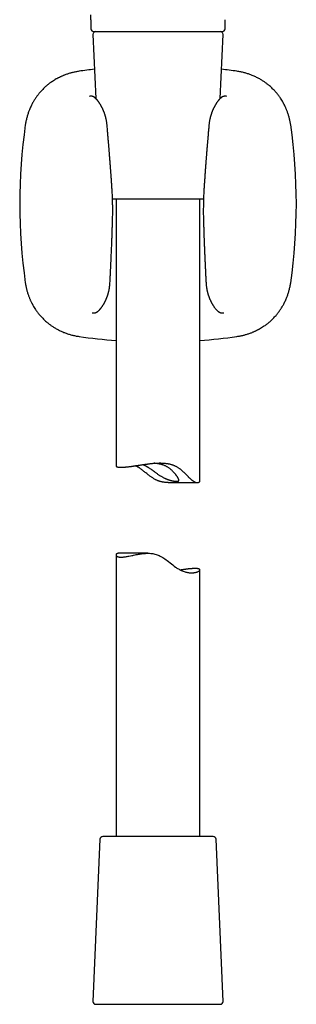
# Model space of a CAD drawing. Header units: millimetres. Extents: x 8 to 692, y 12 to 803.
# Tile 53 of 65: x 368 to 417, y 446 to 622. Entities that reach past the tile are written whole.
import ezdxf

# ---------------------------------------------------------------- set-up
doc = ezdxf.new("R2010")
doc.units = ezdxf.units.MM

msp = doc.modelspace()

# ---------------------------------------------------------------- linework, layer by layer
at = {"color": 7, "linetype": 'Continuous', "lineweight": 30}
for p, q in [((380.69, 622.24), (380.69, 620.64)), ((404.67, 620.64), (404.67, 622.25)), ((381.19, 620.14), (381.19, 620.14)), ((381.55, 620.14), (383.09, 620.14)), ((400.79, 620.14), (400.82, 620.14)), ((401.37, 620.14), (401.39, 620.14)), ((401.9, 620.14), (401.92, 620.14)), ((402.15, 620.14), (402.32, 620.14)), ((402.78, 620.14), (403.81, 620.14)), ((404.17, 620.14), (404.17, 620.14)), ((381.05, 619.62), (381.55, 608.17)), ((403.81, 608.17), (404.31, 619.62)), ((400.81, 590.14), (384.55, 590.14)), ((385.18, 590.14), (385.18, 542.44)), ((400.18, 539.77), (400.18, 590.14)), ((368.96, 575.2), (368.96, 575.2)), ((384.08, 575), (384.08, 575)), ((401.28, 575), (401.28, 575)), ((394.48, 539.46), (399.72, 539.46)), ((390.88, 526.81), (385.64, 526.81)), ((385.18, 526.51), (385.18, 476.14)), ((400.18, 476.14), (400.18, 523.84)), ((382.31, 475.66), (381.05, 446.66)), ((402.55, 476.14), (382.81, 476.14)), ((404.31, 446.66), (403.05, 475.66)), ((381.55, 446.14), (382.85, 446.14)), ((382.85, 446.14), (403.81, 446.14))]:
    msp.add_line(p, q, dxfattribs=at)
at = {"color": 7, "linetype": 'Continuous', "lineweight": 30, "flags": 128}
msp.add_lwpolyline([(385.64, 526.81), (385.58, 526.81), (385.5, 526.8), (385.42, 526.78), (385.36, 526.76), (385.31, 526.72), (385.26, 526.69), (385.23, 526.65), (385.2, 526.6), (385.19, 526.56), (385.18, 526.5), (385.19, 526.44), (385.21, 526.41), (385.22, 526.37), (385.25, 526.34), (385.28, 526.31), (385.35, 526.26), (385.39, 526.24), (385.43, 526.22), (385.48, 526.2), (385.54, 526.18), (385.6, 526.16), (385.67, 526.15), (385.76, 526.13), (385.85, 526.12), (385.96, 526.12), (386.07, 526.12), (386.16, 526.12), (386.27, 526.12), (386.37, 526.13), (386.48, 526.14), (386.58, 526.15), (386.69, 526.17), (386.9, 526.2), (387.04, 526.22), (387.18, 526.24), (387.33, 526.27), (387.48, 526.3), (387.74, 526.35), (388.01, 526.41), (388.16, 526.44), (388.31, 526.47), (388.61, 526.53), (388.8, 526.57), (388.99, 526.61), (389.18, 526.64), (389.38, 526.68), (389.55, 526.7), (389.73, 526.73), (389.9, 526.75), (390.08, 526.77), (390.26, 526.79), (390.44, 526.8), (390.63, 526.81), (390.81, 526.81), (391, 526.81), (391.19, 526.81), (391.38, 526.79), (391.58, 526.77), (391.77, 526.75), (391.95, 526.71), (392.14, 526.67), (392.33, 526.62), (392.52, 526.56), (392.7, 526.49), (392.89, 526.41), (393.07, 526.32), (393.3, 526.19), (393.53, 526.06), (393.73, 525.93), (393.93, 525.8), (394.12, 525.66), (394.31, 525.52), (394.57, 525.32), (394.83, 525.11), (395.08, 524.91), (395.32, 524.72), (395.57, 524.53), (395.81, 524.35), (395.94, 524.26), (396.06, 524.17), (396.19, 524.09), (396.32, 524.01), (396.45, 523.94), (396.58, 523.87), (396.71, 523.8), (396.84, 523.74), (397.01, 523.66), (397.18, 523.6), (397.34, 523.54), (397.51, 523.49), (397.67, 523.45), (397.83, 523.41), (397.98, 523.38), (398.14, 523.36), (398.28, 523.34), (398.42, 523.33), (398.56, 523.32), (398.69, 523.32), (398.82, 523.32), (398.94, 523.33), (399.06, 523.34), (399.17, 523.36), (399.29, 523.37), (399.41, 523.4), (399.52, 523.42), (399.62, 523.45), (399.71, 523.48), (399.8, 523.52), (399.88, 523.55), (399.94, 523.59), (399.99, 523.61), (400.03, 523.64), (400.07, 523.66), (400.1, 523.69), (400.13, 523.72), (400.15, 523.75), (400.17, 523.78), (400.18, 523.81), (400.18, 523.84), (400.18, 523.86), (400.17, 523.88), (400.16, 523.9), (400.14, 523.93), (400.11, 523.95), (400.08, 523.97), (400.03, 523.99), (399.98, 524.01), (399.93, 524.03), (399.86, 524.04), (399.79, 524.05), (399.79, 524.05)], dxfattribs=at)
at = {"color": 7, "linetype": 'Continuous', "lineweight": 30}
for centre, radius, start, end in [((381.19, 620.64), 0.5, 179.9994, 270), ((381.55, 619.64), 0.5, 90, 182.4813), ((403.81, 619.64), 0.5, 357.5187, 90), ((404.17, 620.64), 0.5, 270, 0), ((392.68, 514.37), 99.66, 96.5437, 98.1399), ((392.68, 514.37), 99.66, 81.8601, 83.4563), ((467.62, 589.31), 99.66, 171.8601, 188.1399), ((317.75, 589.31), 99.66, 351.8601, 8.1399), ((392.68, 664.24), 99.66, 261.8601, 265.684), ((392.68, 664.24), 99.66, 274.316, 278.1399), ((382.81, 475.64), 0.5, 90, 177.5187), ((402.55, 475.64), 0.5, 2.4813, 90), ((381.55, 446.64), 0.5, 177.5187, 270), ((403.81, 446.64), 0.5, 270, 2.4813)]:
    msp.add_arc(centre, radius, start, end, dxfattribs=at)
for points, knots in [([(380.69, 622.24), (380.69, 622.34), (380.69, 622.63), (380.69, 622.93), (380.69, 623.14)], [0, 0, 0, 0, 0.311448, 1, 1, 1, 1]), ([(381.19, 620.14), (381.19, 620.14), (381.19, 620.14), (381.2, 620.14), (381.21, 620.14)], [0, 0, 0, 0, 0.482852, 1, 1, 1, 1]), ([(381.21, 620.14), (381.22, 620.14), (381.23, 620.14), (381.27, 620.14), (381.32, 620.14), (381.37, 620.14), (381.43, 620.14), (381.51, 620.14), (381.58, 620.14), (381.67, 620.14), (381.75, 620.14), (381.83, 620.14), (381.92, 620.14), (382.02, 620.14), (382.12, 620.14), (382.25, 620.14), (382.41, 620.14), (382.61, 620.14), (382.81, 620.14), (383.03, 620.14), (383.26, 620.14), (383.5, 620.14), (383.75, 620.14), (384.01, 620.14), (384.27, 620.14), (384.55, 620.14), (384.84, 620.14), (385.15, 620.14), (385.47, 620.14), (385.81, 620.14), (386.15, 620.14), (386.5, 620.14), (386.82, 620.14), (387.1, 620.14), (387.34, 620.14), (387.59, 620.14), (387.84, 620.14), (388.1, 620.14), (388.35, 620.14), (388.63, 620.14), (388.93, 620.14), (389.26, 620.14), (389.59, 620.14), (389.92, 620.14), (390.25, 620.14), (390.58, 620.14), (390.95, 620.14), (391.35, 620.14), (391.79, 620.14), (392.24, 620.14), (392.53, 620.14), (392.68, 620.14)], [0, 0, 0, 0, 0.018782, 0.037534, 0.05627, 0.075006, 0.093757, 0.112537, 0.132098, 0.147643, 0.163172, 0.178694, 0.194219, 0.209753, 0.225306, 0.240887, 0.264869, 0.288803, 0.31272, 0.336651, 0.360627, 0.38493, 0.407946, 0.430933, 0.45392, 0.476933, 0.500001, 0.524447, 0.548842, 0.573218, 0.597609, 0.622048, 0.646218, 0.662351, 0.678467, 0.694575, 0.710684, 0.726805, 0.742946, 0.759118, 0.778926, 0.7987, 0.818457, 0.838215, 0.857992, 0.877804, 0.896855, 0.92264, 0.948401, 0.974174, 1, 1, 1, 1]), ([(392.68, 620.14), (392.79, 620.14), (393.01, 620.14), (393.33, 620.14), (393.65, 620.14), (393.97, 620.14), (394.29, 620.14), (394.62, 620.14), (394.92, 620.14), (395.21, 620.14), (395.47, 620.14), (395.73, 620.14), (395.99, 620.14), (396.24, 620.14), (396.5, 620.14), (396.79, 620.14), (397.13, 620.14), (397.51, 620.14), (397.88, 620.14), (398.25, 620.14), (398.61, 620.14), (398.96, 620.14), (399.29, 620.14), (399.61, 620.14), (399.93, 620.14), (400.23, 620.14), (400.53, 620.14), (400.83, 620.14), (401.12, 620.14), (401.4, 620.14), (401.67, 620.14), (401.93, 620.14), (402.14, 620.14), (402.32, 620.14), (402.47, 620.14), (402.61, 620.14), (402.75, 620.14), (402.88, 620.14), (403.01, 620.14), (403.14, 620.14), (403.27, 620.14), (403.4, 620.14), (403.52, 620.14), (403.62, 620.14), (403.73, 620.14), (403.81, 620.14), (403.9, 620.14), (403.99, 620.14), (404.06, 620.14), (404.12, 620.14), (404.14, 620.14), (404.15, 620.14)], [0, 0, 0, 0, 0.018782, 0.037534, 0.05627, 0.075006, 0.093757, 0.112537, 0.132098, 0.147643, 0.163172, 0.178694, 0.194219, 0.209753, 0.225306, 0.240887, 0.264869, 0.288803, 0.31272, 0.336651, 0.360627, 0.38493, 0.407946, 0.430933, 0.45392, 0.476933, 0.500001, 0.524447, 0.548842, 0.573218, 0.597609, 0.622048, 0.646218, 0.662351, 0.678467, 0.694575, 0.710684, 0.726805, 0.742946, 0.759118, 0.778926, 0.7987, 0.818457, 0.838215, 0.857992, 0.877804, 0.896855, 0.92264, 0.948401, 0.974174, 1, 1, 1, 1]), ([(404.15, 620.14), (404.16, 620.14), (404.17, 620.14), (404.17, 620.14), (404.17, 620.14)], [0, 0, 0, 0, 0.517361, 1, 1, 1, 1]), ([(378.57, 613.02), (378.47, 613.01), (378.27, 612.98), (377.97, 612.92), (377.68, 612.86), (377.41, 612.8), (377.15, 612.73), (376.89, 612.66), (376.62, 612.57), (376.36, 612.49), (376.11, 612.4), (375.88, 612.31), (375.67, 612.22), (375.48, 612.14), (375.3, 612.06), (375.14, 611.98), (374.99, 611.9), (374.85, 611.83), (374.73, 611.77), (374.61, 611.7), (374.42, 611.6), (374.15, 611.44), (373.83, 611.23), (373.55, 611.04), (373.31, 610.87), (373.07, 610.68), (372.83, 610.48), (372.59, 610.27), (372.34, 610.04), (372.08, 609.79), (371.83, 609.53), (371.62, 609.29), (371.45, 609.09), (371.31, 608.92), (371.17, 608.74), (371.02, 608.54), (370.87, 608.33), (370.72, 608.11), (370.57, 607.87), (370.42, 607.62), (370.27, 607.36), (370.12, 607.08), (369.98, 606.78), (369.84, 606.47), (369.71, 606.17), (369.59, 605.88), (369.49, 605.6), (369.4, 605.32), (369.31, 605.02), (369.22, 604.72), (369.15, 604.4), (369.08, 604.08), (369.01, 603.75), (368.98, 603.53), (368.96, 603.42)], [0, 0, 0, 0, 0.021403, 0.042077, 0.062024, 0.081243, 0.099736, 0.117503, 0.13751, 0.156508, 0.174499, 0.191481, 0.206803, 0.221199, 0.234669, 0.247212, 0.258829, 0.269336, 0.278948, 0.287665, 0.295699, 0.324237, 0.352776, 0.373165, 0.39356, 0.414187, 0.435384, 0.457158, 0.480889, 0.505282, 0.530282, 0.555864, 0.569908, 0.584876, 0.600768, 0.617583, 0.635318, 0.653974, 0.67303, 0.692959, 0.713759, 0.73543, 0.757972, 0.781385, 0.805668, 0.825314, 0.845496, 0.866211, 0.887461, 0.909245, 0.931161, 0.953591, 0.976538, 1, 1, 1, 1]), ([(416.4, 603.42), (416.38, 603.52), (416.35, 603.72), (416.3, 604.02), (416.24, 604.3), (416.17, 604.58), (416.11, 604.84), (416.03, 605.1), (415.95, 605.37), (415.86, 605.63), (415.77, 605.87), (415.68, 606.1), (415.59, 606.31), (415.51, 606.51), (415.43, 606.68), (415.35, 606.85), (415.28, 607), (415.2, 607.14), (415.14, 607.26), (415.08, 607.38), (414.97, 607.57), (414.81, 607.84), (414.61, 608.16), (414.41, 608.44), (414.24, 608.68), (414.05, 608.92), (413.86, 609.16), (413.65, 609.4), (413.42, 609.65), (413.17, 609.91), (412.9, 610.16), (412.67, 610.37), (412.46, 610.54), (412.29, 610.68), (412.11, 610.82), (411.91, 610.96), (411.7, 611.11), (411.48, 611.26), (411.24, 611.42), (410.99, 611.57), (410.73, 611.72), (410.45, 611.86), (410.16, 612.01), (409.85, 612.15), (409.55, 612.28), (409.26, 612.39), (408.98, 612.49), (408.69, 612.59), (408.39, 612.68), (408.09, 612.77), (407.78, 612.84), (407.46, 612.91), (407.13, 612.97), (406.9, 613.01), (406.79, 613.02)], [0, 0, 0, 0, 0.021379, 0.042036, 0.061969, 0.08118, 0.099667, 0.117432, 0.137439, 0.15644, 0.174436, 0.191424, 0.206752, 0.221155, 0.234633, 0.247184, 0.258809, 0.269323, 0.278942, 0.287665, 0.295704, 0.324253, 0.352806, 0.373204, 0.393607, 0.41424, 0.435442, 0.457221, 0.480956, 0.505349, 0.530348, 0.555927, 0.569963, 0.584924, 0.600807, 0.617611, 0.635336, 0.65398, 0.673024, 0.69294, 0.713727, 0.735385, 0.757915, 0.781317, 0.805591, 0.825232, 0.84541, 0.866125, 0.887378, 0.909169, 0.931095, 0.953541, 0.976509, 1, 1, 1, 1]), ([(383.57, 603.42), (383.56, 603.51), (383.54, 603.68), (383.51, 603.93), (383.47, 604.16), (383.43, 604.38), (383.38, 604.59), (383.33, 604.79), (383.29, 604.97), (383.24, 605.15), (383.19, 605.3), (383.14, 605.45), (383.09, 605.6), (383.04, 605.73), (382.99, 605.85), (382.95, 605.95), (382.91, 606.04), (382.88, 606.12), (382.85, 606.19), (382.82, 606.25), (382.79, 606.31), (382.75, 606.38), (382.71, 606.47), (382.67, 606.56), (382.63, 606.64), (382.59, 606.71), (382.56, 606.77), (382.52, 606.83), (382.49, 606.9), (382.44, 606.97), (382.4, 607.05), (382.35, 607.13), (382.3, 607.21), (382.25, 607.28), (382.21, 607.35), (382.18, 607.4), (382.15, 607.45), (382.12, 607.48), (382.09, 607.52), (382.07, 607.56), (382.04, 607.6), (382.01, 607.63), (381.99, 607.67), (381.96, 607.7), (381.94, 607.73), (381.92, 607.76), (381.9, 607.78), (381.88, 607.8), (381.86, 607.83), (381.84, 607.85), (381.83, 607.87), (381.82, 607.88), (381.81, 607.9), (381.79, 607.92), (381.76, 607.94), (381.74, 607.97), (381.71, 608), (381.69, 608.03), (381.67, 608.05), (381.64, 608.07), (381.61, 608.11), (381.57, 608.14), (381.53, 608.18), (381.5, 608.21), (381.46, 608.24), (381.44, 608.27), (381.41, 608.29), (381.38, 608.31), (381.36, 608.33), (381.33, 608.35), (381.3, 608.37), (381.26, 608.39), (381.23, 608.41), (381.2, 608.43), (381.17, 608.44), (381.15, 608.46), (381.12, 608.47), (381.09, 608.48), (381.05, 608.5), (381, 608.52), (380.94, 608.53), (380.88, 608.55), (380.83, 608.56), (380.78, 608.56), (380.74, 608.56), (380.7, 608.57), (380.66, 608.57), (380.62, 608.56), (380.58, 608.56), (380.53, 608.56), (380.49, 608.55), (380.46, 608.54), (380.44, 608.54)], [0, 0, 0, 0, 0.030712, 0.060185, 0.088405, 0.115358, 0.14104, 0.165446, 0.188575, 0.210426, 0.230994, 0.250271, 0.270307, 0.288686, 0.305392, 0.320407, 0.333718, 0.345116, 0.354842, 0.363112, 0.371479, 0.384084, 0.39749, 0.411705, 0.426253, 0.436826, 0.446555, 0.456223, 0.467502, 0.480733, 0.495078, 0.509552, 0.524139, 0.538447, 0.551236, 0.562659, 0.569726, 0.577027, 0.585279, 0.594351, 0.602238, 0.608687, 0.616427, 0.625878, 0.631871, 0.636875, 0.641432, 0.647052, 0.653823, 0.659307, 0.663751, 0.667138, 0.669941, 0.673698, 0.682067, 0.690769, 0.69791, 0.703969, 0.70976, 0.716729, 0.725561, 0.737776, 0.748939, 0.759315, 0.769002, 0.776546, 0.783715, 0.790544, 0.797315, 0.804204, 0.812068, 0.821225, 0.829369, 0.836764, 0.842043, 0.846634, 0.851529, 0.857337, 0.864429, 0.877008, 0.887213, 0.89619, 0.906012, 0.916485, 0.923236, 0.930243, 0.938367, 0.947853, 0.95873, 0.971027, 0.984774, 1, 1, 1, 1]), ([(404.92, 608.54), (404.91, 608.54), (404.88, 608.55), (404.84, 608.55), (404.8, 608.56), (404.78, 608.56), (404.75, 608.56), (404.73, 608.56), (404.72, 608.56), (404.71, 608.57), (404.7, 608.57), (404.68, 608.57), (404.66, 608.57), (404.63, 608.56), (404.59, 608.56), (404.55, 608.56), (404.51, 608.55), (404.47, 608.54), (404.43, 608.53), (404.4, 608.53), (404.37, 608.52), (404.35, 608.51), (404.32, 608.5), (404.29, 608.49), (404.26, 608.48), (404.23, 608.46), (404.21, 608.45), (404.18, 608.44), (404.17, 608.43), (404.15, 608.42), (404.13, 608.41), (404.11, 608.4), (404.08, 608.38), (404.04, 608.35), (404.01, 608.33), (403.96, 608.3), (403.92, 608.26), (403.87, 608.22), (403.83, 608.18), (403.78, 608.14), (403.75, 608.1), (403.71, 608.07), (403.69, 608.04), (403.66, 608.01), (403.63, 607.98), (403.61, 607.95), (403.59, 607.93), (403.56, 607.9), (403.51, 607.84), (403.45, 607.77), (403.4, 607.7), (403.33, 607.62), (403.28, 607.53), (403.22, 607.45), (403.16, 607.37), (403.11, 607.29), (403.06, 607.22), (403.03, 607.16), (403, 607.1), (402.96, 607.05), (402.93, 606.99), (402.89, 606.92), (402.86, 606.86), (402.83, 606.82), (402.81, 606.77), (402.79, 606.74), (402.77, 606.71), (402.76, 606.68), (402.74, 606.65), (402.72, 606.61), (402.69, 606.55), (402.66, 606.49), (402.62, 606.42), (402.59, 606.34), (402.55, 606.26), (402.5, 606.16), (402.45, 606.05), (402.4, 605.93), (402.35, 605.79), (402.29, 605.65), (402.24, 605.49), (402.19, 605.33), (402.13, 605.17), (402.08, 604.99), (402.03, 604.8), (401.98, 604.6), (401.93, 604.38), (401.89, 604.16), (401.85, 603.92), (401.82, 603.68), (401.8, 603.51), (401.79, 603.42)], [0, 0, 0, 0, 0.01414, 0.02639, 0.03678, 0.045331, 0.05206, 0.056071, 0.05898, 0.06142, 0.063954, 0.066582, 0.069305, 0.076108, 0.084076, 0.090862, 0.098565, 0.106573, 0.11335, 0.118821, 0.122819, 0.126911, 0.131912, 0.137827, 0.144753, 0.150016, 0.155773, 0.160807, 0.164762, 0.167709, 0.170496, 0.176766, 0.184048, 0.193221, 0.203101, 0.212885, 0.225888, 0.238631, 0.251295, 0.264163, 0.277112, 0.283762, 0.291554, 0.300978, 0.309059, 0.315255, 0.321039, 0.327036, 0.342472, 0.359367, 0.377348, 0.394169, 0.413223, 0.428982, 0.445126, 0.461422, 0.477012, 0.486164, 0.49525, 0.505366, 0.516564, 0.528836, 0.538118, 0.5465, 0.553657, 0.559594, 0.564315, 0.568011, 0.571852, 0.579797, 0.588907, 0.59925, 0.609725, 0.621698, 0.635155, 0.650079, 0.66645, 0.683922, 0.70276, 0.72295, 0.744479, 0.765201, 0.787006, 0.809882, 0.83383, 0.858852, 0.884949, 0.912119, 0.940358, 0.969657, 1, 1, 1, 1]), ([(384.43, 592.48), (384.42, 592.61), (384.41, 592.87), (384.38, 593.24), (384.36, 593.6), (384.33, 593.95), (384.31, 594.28), (384.29, 594.59), (384.26, 594.88), (384.24, 595.15), (384.23, 595.41), (384.21, 595.66), (384.19, 595.89), (384.17, 596.11), (384.16, 596.31), (384.14, 596.5), (384.13, 596.68), (384.12, 596.84), (384.11, 596.97), (384.1, 597.09), (384.09, 597.2), (384.08, 597.32), (384.07, 597.45), (384.06, 597.62), (384.04, 597.81), (384.02, 598.02), (384.01, 598.24), (383.99, 598.48), (383.97, 598.73), (383.95, 598.99), (383.93, 599.25), (383.9, 599.53), (383.88, 599.82), (383.85, 600.13), (383.83, 600.44), (383.8, 600.77), (383.77, 601.12), (383.74, 601.47), (383.71, 601.84), (383.68, 602.22), (383.64, 602.61), (383.61, 603.01), (383.58, 603.28), (383.57, 603.42)], [0, 0, 0, 0, 0.035635, 0.069919, 0.102853, 0.134438, 0.164672, 0.193556, 0.219553, 0.24435, 0.267947, 0.290345, 0.311543, 0.331541, 0.35034, 0.36794, 0.38434, 0.399541, 0.410644, 0.421006, 0.430876, 0.441359, 0.452585, 0.468917, 0.486605, 0.505646, 0.526043, 0.547793, 0.570898, 0.593924, 0.618152, 0.643585, 0.670222, 0.698062, 0.727106, 0.757353, 0.788805, 0.82146, 0.855319, 0.889746, 0.925335, 0.962086, 1, 1, 1, 1]), ([(401.79, 603.42), (401.78, 603.29), (401.76, 603.04), (401.73, 602.66), (401.69, 602.3), (401.66, 601.96), (401.64, 601.63), (401.61, 601.32), (401.58, 601.03), (401.56, 600.76), (401.54, 600.5), (401.52, 600.25), (401.5, 600.02), (401.48, 599.8), (401.47, 599.6), (401.45, 599.41), (401.43, 599.23), (401.42, 599.07), (401.41, 598.94), (401.4, 598.82), (401.39, 598.71), (401.38, 598.6), (401.37, 598.46), (401.36, 598.29), (401.34, 598.1), (401.33, 597.89), (401.31, 597.67), (401.29, 597.43), (401.27, 597.18), (401.25, 596.92), (401.23, 596.66), (401.21, 596.38), (401.19, 596.09), (401.16, 595.78), (401.14, 595.47), (401.12, 595.13), (401.09, 594.79), (401.06, 594.43), (401.04, 594.06), (401.01, 593.68), (400.98, 593.29), (400.96, 592.89), (400.94, 592.62), (400.93, 592.48)], [0, 0, 0, 0, 0.035617, 0.069884, 0.102802, 0.13437, 0.164589, 0.193459, 0.219443, 0.244229, 0.267815, 0.290202, 0.31139, 0.33138, 0.350169, 0.36776, 0.384152, 0.399344, 0.41044, 0.420795, 0.430664, 0.44115, 0.452379, 0.468715, 0.486406, 0.505451, 0.525851, 0.547606, 0.570715, 0.593745, 0.61798, 0.643419, 0.670064, 0.697913, 0.726968, 0.757228, 0.788693, 0.821364, 0.855241, 0.889686, 0.925294, 0.962066, 1, 1, 1, 1]), ([(384.56, 586.34), (384.56, 586.5), (384.57, 586.82), (384.58, 587.28), (384.58, 587.73), (384.58, 588.17), (384.58, 588.59), (384.58, 589), (384.57, 589.4), (384.56, 589.78), (384.55, 590.18), (384.53, 590.58), (384.52, 590.99), (384.5, 591.39), (384.48, 591.77), (384.46, 592.13), (384.44, 592.36), (384.43, 592.48)], [0, 0, 0, 0, 0.077474, 0.152957, 0.226455, 0.297971, 0.36751, 0.433886, 0.49836, 0.560935, 0.621614, 0.69138, 0.758464, 0.822866, 0.88459, 0.943634, 1, 1, 1, 1]), ([(400.93, 592.48), (400.92, 592.37), (400.91, 592.15), (400.89, 591.8), (400.87, 591.44), (400.85, 591.07), (400.83, 590.68), (400.82, 590.27), (400.8, 589.85), (400.79, 589.41), (400.79, 588.95), (400.78, 588.46), (400.78, 587.95), (400.78, 587.43), (400.79, 586.89), (400.8, 586.53), (400.81, 586.34)], [0, 0, 0, 0, 0.053746, 0.109932, 0.168559, 0.229627, 0.293138, 0.359093, 0.427493, 0.498343, 0.575196, 0.654744, 0.736993, 0.821947, 0.909614, 1, 1, 1, 1]), ([(384.08, 575), (384.09, 575.14), (384.1, 575.41), (384.12, 575.81), (384.14, 576.2), (384.16, 576.57), (384.18, 576.93), (384.2, 577.27), (384.22, 577.61), (384.23, 577.94), (384.25, 578.27), (384.26, 578.58), (384.28, 578.87), (384.29, 579.13), (384.3, 579.36), (384.31, 579.57), (384.32, 579.76), (384.32, 579.93), (384.33, 580.1), (384.34, 580.35), (384.36, 580.67), (384.37, 581.08), (384.39, 581.52), (384.41, 581.97), (384.42, 582.37), (384.44, 582.71), (384.45, 582.99), (384.46, 583.29), (384.47, 583.59), (384.48, 583.89), (384.49, 584.2), (384.5, 584.52), (384.51, 584.86), (384.52, 585.21), (384.53, 585.58), (384.55, 585.95), (384.55, 586.21), (384.56, 586.34)], [0, 0, 0, 0, 0.036723, 0.072156, 0.106301, 0.139157, 0.170725, 0.201004, 0.229996, 0.2604, 0.289245, 0.316532, 0.34226, 0.36643, 0.385382, 0.403251, 0.420039, 0.435744, 0.450459, 0.465071, 0.49998, 0.535543, 0.574683, 0.614587, 0.655254, 0.679577, 0.704244, 0.730205, 0.757734, 0.783639, 0.810795, 0.839202, 0.86886, 0.899768, 0.931928, 0.965338, 1, 1, 1, 1]), ([(400.81, 586.34), (400.81, 586.22), (400.82, 585.97), (400.83, 585.61), (400.84, 585.26), (400.85, 584.93), (400.86, 584.6), (400.87, 584.28), (400.88, 583.95), (400.89, 583.62), (400.9, 583.3), (400.92, 582.97), (400.93, 582.6), (400.94, 582.21), (400.96, 581.83), (400.97, 581.45), (400.99, 581.13), (401, 580.88), (401.01, 580.7), (401.01, 580.51), (401.02, 580.33), (401.03, 580.15), (401.04, 579.96), (401.05, 579.76), (401.06, 579.54), (401.07, 579.29), (401.08, 579.03), (401.09, 578.75), (401.11, 578.45), (401.12, 578.13), (401.14, 577.8), (401.16, 577.44), (401.17, 577.07), (401.19, 576.69), (401.21, 576.29), (401.24, 575.87), (401.26, 575.44), (401.28, 575.15), (401.28, 575)], [0, 0, 0, 0, 0.032969, 0.064807, 0.095516, 0.125096, 0.153545, 0.180865, 0.211613, 0.240793, 0.268404, 0.294446, 0.329615, 0.364137, 0.398118, 0.431558, 0.464457, 0.480997, 0.497397, 0.513657, 0.529777, 0.545757, 0.561712, 0.578699, 0.598872, 0.620604, 0.643894, 0.668742, 0.695149, 0.723113, 0.752636, 0.783718, 0.816357, 0.850556, 0.885661, 0.92227, 0.960382, 1, 1, 1, 1]), ([(368.96, 575.2), (368.98, 575.09), (369.01, 574.89), (369.06, 574.59), (369.12, 574.31), (369.19, 574.04), (369.26, 573.78), (369.33, 573.51), (369.41, 573.25), (369.5, 572.99), (369.59, 572.74), (369.68, 572.51), (369.77, 572.3), (369.85, 572.11), (369.93, 571.93), (370.01, 571.76), (370.09, 571.61), (370.16, 571.48), (370.22, 571.35), (370.28, 571.24), (370.39, 571.05), (370.55, 570.77), (370.76, 570.46), (370.95, 570.18), (371.12, 569.94), (371.31, 569.7), (371.5, 569.46), (371.72, 569.21), (371.95, 568.96), (372.2, 568.71), (372.46, 568.46), (372.69, 568.25), (372.9, 568.08), (373.07, 567.94), (373.25, 567.8), (373.45, 567.65), (373.66, 567.5), (373.88, 567.35), (374.12, 567.2), (374.37, 567.05), (374.63, 566.9), (374.91, 566.75), (375.21, 566.6), (375.52, 566.46), (375.82, 566.33), (376.11, 566.22), (376.39, 566.12), (376.67, 566.02), (376.97, 565.93), (377.27, 565.85), (377.59, 565.77), (377.91, 565.7), (378.23, 565.64), (378.46, 565.61), (378.57, 565.59)], [0, 0, 0, 0, 0.0214029, 0.0420772, 0.0620237, 0.0812431, 0.099736, 0.1175026, 0.1375096, 0.1565084, 0.1744989, 0.1914812, 0.2068028, 0.2211988, 0.2346688, 0.2472125, 0.2588294, 0.2693363, 0.2789483, 0.2876651, 0.2956992, 0.3242365, 0.3527759, 0.3731653, 0.3935599, 0.414187, 0.4353839, 0.4571583, 0.4808895, 0.5052819, 0.5302815, 0.5558641, 0.569908, 0.5848765, 0.6007683, 0.6175826, 0.6353182, 0.6539744, 0.6730304, 0.6929586, 0.7137586, 0.7354298, 0.757972, 0.7813847, 0.8056678, 0.8253144, 0.8454956, 0.8662112, 0.8874612, 0.9092454, 0.9311607, 0.9535914, 0.9765377, 1, 1, 1, 1]), ([(380.94, 569.83), (380.95, 569.83), (380.97, 569.82), (381.01, 569.82), (381.04, 569.81), (381.07, 569.81), (381.09, 569.8), (381.11, 569.8), (381.13, 569.8), (381.15, 569.8), (381.18, 569.8), (381.2, 569.8), (381.23, 569.8), (381.26, 569.8), (381.29, 569.81), (381.33, 569.81), (381.37, 569.82), (381.4, 569.82), (381.43, 569.83), (381.46, 569.84), (381.5, 569.85), (381.53, 569.86), (381.57, 569.87), (381.6, 569.89), (381.63, 569.9), (381.65, 569.91), (381.67, 569.92), (381.69, 569.93), (381.7, 569.93), (381.72, 569.94), (381.74, 569.96), (381.77, 569.97), (381.8, 569.99), (381.85, 570.02), (381.89, 570.06), (381.94, 570.09), (381.98, 570.12), (382.02, 570.15), (382.06, 570.19), (382.1, 570.23), (382.13, 570.26), (382.15, 570.28), (382.16, 570.29), (382.17, 570.3), (382.19, 570.31), (382.2, 570.33), (382.22, 570.35), (382.23, 570.36), (382.25, 570.38), (382.27, 570.4), (382.29, 570.42), (382.31, 570.45), (382.34, 570.48), (382.36, 570.51), (382.38, 570.53), (382.4, 570.56), (382.43, 570.58), (382.45, 570.61), (382.47, 570.64), (382.5, 570.67), (382.53, 570.71), (382.55, 570.75), (382.58, 570.78), (382.61, 570.82), (382.64, 570.87), (382.69, 570.93), (382.74, 571.01), (382.79, 571.09), (382.85, 571.17), (382.91, 571.28), (382.97, 571.39), (383.04, 571.49), (383.09, 571.6), (383.15, 571.7), (383.2, 571.79), (383.25, 571.89), (383.29, 571.99), (383.34, 572.09), (383.39, 572.19), (383.43, 572.28), (383.45, 572.34), (383.48, 572.39), (383.5, 572.44), (383.51, 572.49), (383.53, 572.52), (383.54, 572.57), (383.56, 572.61), (383.58, 572.67), (383.61, 572.73), (383.63, 572.79), (383.65, 572.86), (383.68, 572.93), (383.7, 572.99), (383.72, 573.06), (383.75, 573.14), (383.77, 573.23), (383.8, 573.33), (383.83, 573.44), (383.86, 573.57), (383.9, 573.71), (383.93, 573.86), (383.96, 574.03), (383.99, 574.2), (384.02, 574.38), (384.04, 574.58), (384.06, 574.78), (384.07, 574.92), (384.08, 575)], [0, 0, 0, 0, 0.013038, 0.024606, 0.034723, 0.043403, 0.05066, 0.056504, 0.061895, 0.06644, 0.070969, 0.075492, 0.080511, 0.086411, 0.093191, 0.099909, 0.106978, 0.112513, 0.116876, 0.122696, 0.130507, 0.136926, 0.143606, 0.150269, 0.156395, 0.161152, 0.164551, 0.167561, 0.170987, 0.174567, 0.179159, 0.185153, 0.191982, 0.204469, 0.216716, 0.228092, 0.238311, 0.247865, 0.260012, 0.271721, 0.282513, 0.285469, 0.288306, 0.291103, 0.294587, 0.298928, 0.30404, 0.30856, 0.312029, 0.316625, 0.322875, 0.33066, 0.337787, 0.343781, 0.349223, 0.355497, 0.362003, 0.367308, 0.373541, 0.381196, 0.389631, 0.397319, 0.404596, 0.412439, 0.420639, 0.434655, 0.449116, 0.463541, 0.480635, 0.498993, 0.518827, 0.537404, 0.553924, 0.569978, 0.58652, 0.599926, 0.614719, 0.630904, 0.648455, 0.658159, 0.667267, 0.6753, 0.682265, 0.688171, 0.693024, 0.698602, 0.705046, 0.712818, 0.721382, 0.73015, 0.739121, 0.747766, 0.75659, 0.765593, 0.775228, 0.786168, 0.799194, 0.813677, 0.829607, 0.846975, 0.865772, 0.885988, 0.906338, 0.92793, 0.950749, 0.974779, 1, 1, 1, 1]), ([(401.29, 575), (401.29, 574.92), (401.3, 574.77), (401.32, 574.55), (401.35, 574.35), (401.38, 574.16), (401.41, 573.98), (401.44, 573.82), (401.47, 573.68), (401.5, 573.55), (401.53, 573.43), (401.56, 573.32), (401.59, 573.22), (401.62, 573.13), (401.64, 573.05), (401.67, 572.98), (401.69, 572.91), (401.71, 572.84), (401.74, 572.78), (401.76, 572.72), (401.78, 572.68), (401.79, 572.63), (401.81, 572.59), (401.82, 572.56), (401.84, 572.52), (401.85, 572.48), (401.88, 572.42), (401.9, 572.36), (401.93, 572.28), (401.97, 572.21), (402, 572.13), (402.04, 572.06), (402.07, 571.98), (402.11, 571.9), (402.16, 571.81), (402.2, 571.73), (402.24, 571.65), (402.28, 571.57), (402.33, 571.49), (402.38, 571.4), (402.43, 571.32), (402.48, 571.23), (402.53, 571.15), (402.6, 571.05), (402.69, 570.92), (402.8, 570.76), (402.91, 570.62), (403.02, 570.48), (403.13, 570.36), (403.24, 570.25), (403.32, 570.17), (403.38, 570.12), (403.42, 570.1), (403.45, 570.07), (403.49, 570.04), (403.52, 570.02), (403.55, 570), (403.58, 569.98), (403.61, 569.96), (403.63, 569.95), (403.65, 569.94), (403.66, 569.93), (403.67, 569.93), (403.69, 569.92), (403.7, 569.91), (403.73, 569.9), (403.75, 569.89), (403.79, 569.87), (403.83, 569.86), (403.86, 569.85), (403.9, 569.84), (403.93, 569.83), (403.95, 569.83), (403.98, 569.82), (404, 569.81), (404.04, 569.81), (404.07, 569.81), (404.11, 569.8), (404.14, 569.8), (404.16, 569.8), (404.18, 569.8), (404.2, 569.8), (404.22, 569.8), (404.23, 569.8), (404.25, 569.8), (404.27, 569.8), (404.3, 569.81), (404.32, 569.81), (404.35, 569.82), (404.39, 569.82), (404.41, 569.83), (404.43, 569.83)], [0, 0, 0, 0, 0.026712, 0.052082, 0.076088, 0.09871, 0.119933, 0.139744, 0.157122, 0.173227, 0.188053, 0.201591, 0.213834, 0.225395, 0.23551, 0.24503, 0.254349, 0.263465, 0.272378, 0.279239, 0.285974, 0.292333, 0.297881, 0.302608, 0.306979, 0.313012, 0.320601, 0.329759, 0.340499, 0.352258, 0.363549, 0.374293, 0.384479, 0.399344, 0.412812, 0.425608, 0.438116, 0.450607, 0.463859, 0.478396, 0.494048, 0.509089, 0.523084, 0.536466, 0.568286, 0.599942, 0.630796, 0.66114, 0.694102, 0.7234, 0.752131, 0.760612, 0.769596, 0.779413, 0.790122, 0.797076, 0.8041, 0.811002, 0.817625, 0.823008, 0.826426, 0.829364, 0.832218, 0.834987, 0.837917, 0.841923, 0.848133, 0.855319, 0.862534, 0.869491, 0.876247, 0.881567, 0.885475, 0.889482, 0.894593, 0.900686, 0.907829, 0.914779, 0.920762, 0.924651, 0.92824, 0.931832, 0.935432, 0.939051, 0.943495, 0.949339, 0.956596, 0.965277, 0.975393, 0.986962, 1, 1, 1, 1]), ([(406.79, 565.59), (406.89, 565.61), (407.1, 565.64), (407.39, 565.69), (407.68, 565.75), (407.95, 565.81), (408.21, 565.88), (408.48, 565.96), (408.74, 566.04), (409, 566.13), (409.25, 566.22), (409.48, 566.31), (409.69, 566.39), (409.88, 566.48), (410.06, 566.56), (410.22, 566.64), (410.37, 566.71), (410.51, 566.78), (410.64, 566.85), (410.75, 566.91), (410.94, 567.02), (411.21, 567.18), (411.53, 567.38), (411.81, 567.57), (412.05, 567.75), (412.29, 567.94), (412.53, 568.13), (412.78, 568.34), (413.03, 568.57), (413.28, 568.82), (413.53, 569.09), (413.74, 569.32), (413.91, 569.52), (414.05, 569.69), (414.19, 569.88), (414.34, 570.07), (414.49, 570.28), (414.64, 570.51), (414.79, 570.74), (414.94, 570.99), (415.09, 571.26), (415.24, 571.54), (415.38, 571.83), (415.53, 572.14), (415.65, 572.44), (415.77, 572.73), (415.87, 573.01), (415.96, 573.3), (416.05, 573.59), (416.14, 573.9), (416.22, 574.21), (416.29, 574.53), (416.35, 574.86), (416.38, 575.08), (416.4, 575.2)], [0, 0, 0, 0, 0.021379, 0.042036, 0.061969, 0.08118, 0.099667, 0.117432, 0.137439, 0.15644, 0.174436, 0.191424, 0.206752, 0.221155, 0.234633, 0.247184, 0.258809, 0.269323, 0.278942, 0.287665, 0.295704, 0.324253, 0.352806, 0.373204, 0.393607, 0.41424, 0.435442, 0.457221, 0.480956, 0.505349, 0.530348, 0.555927, 0.569963, 0.584924, 0.600807, 0.617611, 0.635336, 0.65398, 0.673024, 0.69294, 0.713727, 0.735385, 0.757915, 0.781317, 0.805591, 0.825232, 0.84541, 0.866125, 0.887378, 0.909169, 0.931095, 0.953541, 0.976509, 1, 1, 1, 1]), ([(385.18, 542.44), (385.18, 542.43), (385.18, 542.42), (385.19, 542.4), (385.2, 542.37), (385.22, 542.35), (385.25, 542.33), (385.29, 542.31), (385.33, 542.29), (385.38, 542.27), (385.43, 542.25), (385.5, 542.24), (385.55, 542.23), (385.57, 542.23)], [0, 0, 0, 0, 0.073751, 0.154443, 0.235136, 0.329934, 0.424824, 0.520233, 0.615642, 0.711436, 0.807231, 0.903565, 1, 1, 1, 1]), ([(385.57, 542.23), (385.59, 542.22), (385.63, 542.22), (385.7, 542.21), (385.77, 542.21), (385.85, 542.2), (385.94, 542.2), (386.04, 542.2), (386.15, 542.2), (386.26, 542.2), (386.37, 542.2), (386.48, 542.21), (386.59, 542.22), (386.7, 542.23), (386.82, 542.23), (386.94, 542.25), (387.06, 542.26), (387.2, 542.27), (387.35, 542.29), (387.51, 542.31), (387.68, 542.33), (387.84, 542.35), (388, 542.37), (388.15, 542.39), (388.31, 542.41), (388.46, 542.44), (388.62, 542.46), (388.78, 542.49), (388.95, 542.51), (389.12, 542.54), (389.31, 542.57), (389.52, 542.6), (389.73, 542.63), (389.93, 542.66), (390.13, 542.69), (390.31, 542.72), (390.5, 542.74), (390.68, 542.77), (390.87, 542.79), (391.07, 542.82), (391.26, 542.84), (391.47, 542.86), (391.69, 542.89), (391.93, 542.91), (392.17, 542.93), (392.4, 542.94), (392.61, 542.95), (392.82, 542.96), (393.02, 542.96), (393.23, 542.96), (393.44, 542.95), (393.66, 542.94), (393.87, 542.92), (394.09, 542.9), (394.3, 542.87), (394.52, 542.84), (394.73, 542.79), (394.93, 542.74), (395.13, 542.68), (395.33, 542.62), (395.52, 542.54), (395.71, 542.46), (395.89, 542.37), (396.07, 542.27), (396.25, 542.17), (396.41, 542.06), (396.55, 541.95), (396.68, 541.85), (396.81, 541.74), (396.98, 541.59), (397.19, 541.41), (397.43, 541.17), (397.66, 540.94), (397.85, 540.75), (397.99, 540.6), (398.1, 540.49), (398.21, 540.38), (398.32, 540.28), (398.43, 540.17), (398.53, 540.08), (398.64, 539.99), (398.74, 539.9), (398.84, 539.82), (398.95, 539.75), (399.05, 539.68), (399.14, 539.63), (399.24, 539.58), (399.33, 539.54), (399.41, 539.51), (399.5, 539.49), (399.58, 539.48), (399.65, 539.47), (399.72, 539.46), (399.8, 539.47), (399.87, 539.48), (399.94, 539.5), (400, 539.52), (400.06, 539.56), (400.1, 539.59), (400.14, 539.63), (400.16, 539.68), (400.18, 539.72), (400.18, 539.75), (400.18, 539.77)], [0, 0, 0, 0, 0.008514, 0.017028, 0.025566, 0.034103, 0.044453, 0.054803, 0.065194, 0.075586, 0.084336, 0.093086, 0.101861, 0.110636, 0.119149, 0.127662, 0.136198, 0.144734, 0.155079, 0.165424, 0.175809, 0.186194, 0.194934, 0.203675, 0.212438, 0.221202, 0.229851, 0.238499, 0.24717, 0.255841, 0.266344, 0.276848, 0.28739, 0.297932, 0.306801, 0.31567, 0.324563, 0.333455, 0.34241, 0.351364, 0.360344, 0.369324, 0.380224, 0.391123, 0.402074, 0.413025, 0.422265, 0.431504, 0.440782, 0.45006, 0.459868, 0.469689, 0.479594, 0.489498, 0.499469, 0.50944, 0.519509, 0.529598, 0.539416, 0.549254, 0.559206, 0.569158, 0.579195, 0.589233, 0.599385, 0.609558, 0.618059, 0.62656, 0.635085, 0.64361, 0.660768, 0.677947, 0.695261, 0.712595, 0.721309, 0.730023, 0.738757, 0.74749, 0.756157, 0.764833, 0.773578, 0.782322, 0.791131, 0.79994, 0.808854, 0.817793, 0.82647, 0.835169, 0.843977, 0.852786, 0.861667, 0.870549, 0.879523, 0.88851, 0.900534, 0.912583, 0.924754, 0.936925, 0.949173, 0.961422, 0.97377, 0.986135, 1, 1, 1, 1]), ([(394.48, 539.47), (394.44, 539.47), (394.34, 539.47), (394.17, 539.47), (393.98, 539.48), (393.79, 539.5), (393.6, 539.53), (393.41, 539.57), (393.22, 539.61), (393.03, 539.66), (392.84, 539.72), (392.66, 539.79), (392.47, 539.87), (392.27, 539.97), (392.06, 540.08), (391.84, 540.21), (391.63, 540.35), (391.44, 540.48), (391.24, 540.62), (391.03, 540.78), (390.79, 540.96), (390.53, 541.17), (390.29, 541.37), (390.04, 541.56), (389.8, 541.75), (389.59, 541.9), (389.42, 542.02), (389.3, 542.11), (389.17, 542.19), (389.04, 542.27), (388.91, 542.34), (388.79, 542.41), (388.71, 542.45), (388.67, 542.47)], [0, 0, 0, 0, 0.0176534, 0.0459053, 0.0743949, 0.1029388, 0.1309074, 0.1589382, 0.1873544, 0.21577, 0.2445004, 0.2732322, 0.3023739, 0.3315805, 0.3704322, 0.4093865, 0.4437844, 0.4781841, 0.5127176, 0.5472521, 0.5969148, 0.6466238, 0.6935227, 0.7404597, 0.7877037, 0.8350189, 0.8590048, 0.8829901, 0.9070579, 0.9311253, 0.9555054, 0.9798854, 1, 1, 1, 1]), ([(390.01, 542.67), (390.02, 542.66), (390.08, 542.64), (390.18, 542.6), (390.29, 542.55), (390.39, 542.5), (390.49, 542.44), (390.6, 542.39), (390.71, 542.32), (390.82, 542.26), (390.93, 542.19), (391.07, 542.1), (391.24, 541.99), (391.41, 541.87), (391.56, 541.76), (391.68, 541.67), (391.81, 541.58), (391.96, 541.47), (392.14, 541.33), (392.34, 541.19), (392.53, 541.05), (392.7, 540.93), (392.88, 540.81), (393.06, 540.69), (393.25, 540.58), (393.44, 540.46), (393.63, 540.36), (393.8, 540.27), (393.94, 540.2), (394.06, 540.15), (394.18, 540.1), (394.3, 540.05), (394.42, 540), (394.54, 539.96), (394.66, 539.92), (394.78, 539.88), (394.89, 539.85), (395, 539.82), (395.11, 539.8), (395.21, 539.78), (395.31, 539.76), (395.41, 539.74), (395.51, 539.73), (395.6, 539.71), (395.69, 539.7), (395.77, 539.7), (395.85, 539.69), (395.92, 539.69), (395.99, 539.69), (396.05, 539.69), (396.11, 539.69), (396.17, 539.7), (396.22, 539.7), (396.26, 539.71), (396.3, 539.72), (396.33, 539.74), (396.36, 539.75), (396.39, 539.77), (396.41, 539.8), (396.42, 539.83), (396.43, 539.86), (396.43, 539.89), (396.43, 539.93), (396.42, 539.97), (396.4, 540.01), (396.39, 540.06), (396.36, 540.11), (396.33, 540.17), (396.3, 540.22), (396.27, 540.28), (396.23, 540.34), (396.19, 540.41), (396.14, 540.48), (396.09, 540.55), (396.04, 540.62), (395.98, 540.71), (395.9, 540.81), (395.8, 540.94), (395.69, 541.06), (395.58, 541.19), (395.46, 541.33), (395.33, 541.46), (395.2, 541.59), (395.06, 541.72), (394.93, 541.84), (394.78, 541.96), (394.61, 542.08), (394.43, 542.2), (394.26, 542.3), (394.09, 542.39), (393.91, 542.48), (393.75, 542.54), (393.62, 542.59), (393.5, 542.63), (393.39, 542.67), (393.24, 542.71), (393.06, 542.75), (392.88, 542.79), (392.72, 542.82), (392.58, 542.85), (392.44, 542.87), (392.3, 542.88), (392.16, 542.9), (392.07, 542.91), (392.02, 542.91), (392.01, 542.91)], [0, 0, 0, 0, 0.004182, 0.015473, 0.023671, 0.031884, 0.040173, 0.048461, 0.056805, 0.065148, 0.073564, 0.081992, 0.097116, 0.112293, 0.12149, 0.130687, 0.139916, 0.149146, 0.164664, 0.180215, 0.192846, 0.205498, 0.218261, 0.231049, 0.244032, 0.25705, 0.270213, 0.28342, 0.29166, 0.299912, 0.30824, 0.316569, 0.324957, 0.333345, 0.341819, 0.350308, 0.358549, 0.366805, 0.375143, 0.383481, 0.39188, 0.400278, 0.40876, 0.417257, 0.425494, 0.433745, 0.442071, 0.450396, 0.458777, 0.467157, 0.475614, 0.484085, 0.492654, 0.501237, 0.508819, 0.5164, 0.524024, 0.531649, 0.542667, 0.553721, 0.562072, 0.570439, 0.578893, 0.587347, 0.595867, 0.604386, 0.612995, 0.621619, 0.629763, 0.637919, 0.646139, 0.654358, 0.66262, 0.670882, 0.679199, 0.687525, 0.700544, 0.71359, 0.726743, 0.739919, 0.753254, 0.76661, 0.780066, 0.793545, 0.805524, 0.817523, 0.832033, 0.846594, 0.858842, 0.87113, 0.883138, 0.895189, 0.90252, 0.909852, 0.917224, 0.924597, 0.937059, 0.949572, 0.957804, 0.96605, 0.974375, 0.982699, 0.99108, 0.999461, 1, 1, 1, 1]), ([(399.79, 524.05), (399.77, 524.06), (399.73, 524.06), (399.67, 524.07), (399.59, 524.07), (399.51, 524.08), (399.42, 524.08), (399.32, 524.08), (399.21, 524.08), (399.1, 524.08), (398.99, 524.07), (398.88, 524.07), (398.77, 524.06), (398.66, 524.05), (398.54, 524.04), (398.42, 524.03), (398.3, 524.02), (398.16, 524.01), (398.02, 523.99), (397.85, 523.97), (397.68, 523.95), (397.52, 523.93), (397.36, 523.91), (397.21, 523.89), (397.06, 523.87), (396.9, 523.84), (396.78, 523.82), (396.71, 523.81), (396.69, 523.81)], [0, 0, 0, 0, 0.0365961, 0.0731921, 0.109888, 0.1465839, 0.1910695, 0.2355552, 0.2802218, 0.3248883, 0.3624969, 0.4001054, 0.4378226, 0.4755397, 0.5121314, 0.5487231, 0.5854134, 0.6221038, 0.6665683, 0.711033, 0.7556709, 0.8003088, 0.8378762, 0.8754435, 0.9131121, 0.9507807, 0.9879547, 1, 1, 1, 1])]:
    msp.add_open_spline(points, degree=3, knots=knots, dxfattribs=at)

doc.saveas('drawing.dxf')
